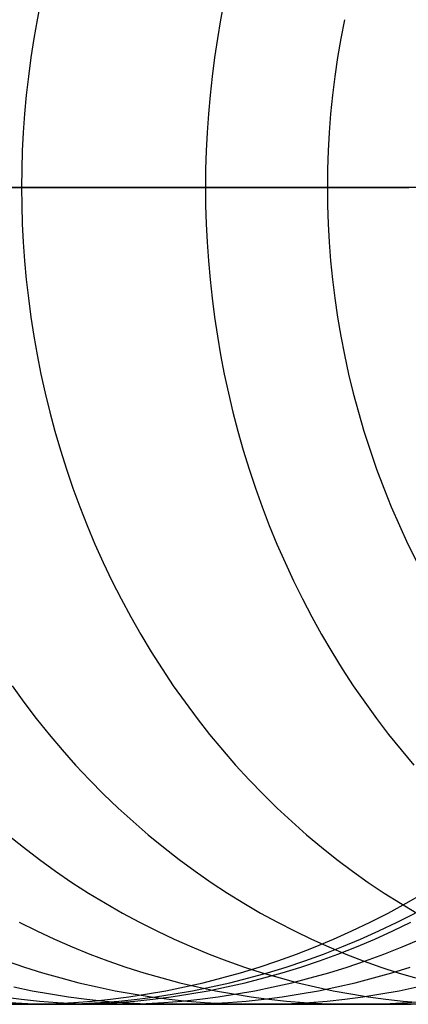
# Model space of a CAD drawing. Extents: x -10 to 451, y 0 to 260.
# Tile 13 of 61: x 25 to 32, y 147 to 165. Entities that reach past the tile are written whole.
import ezdxf

# ---------------------------------------------------------------- set-up
doc = ezdxf.new("R2010")
doc.units = 0
doc.layers.add('PREDEFINITO', color=7, linetype='CONTINUOUS')

msp = doc.modelspace()

# ---------------------------------------------------------------- linework, layer by layer
at = {"layer": 'PREDEFINITO'}
for p, q in [((25.162, 165.805, 976.703), (25.089, 165.441, 976.736)), ((28.666, 165.805, 985.042), (28.595, 165.441, 985.08)), ((25.089, 165.441, 976.736), (25.025, 165.079, 976.766)), ((28.595, 165.441, 985.08), (28.533, 165.079, 985.113)), ((30.961, 165.441, 431.173), (30.891, 165.079, 431.173)), ((25.025, 165.079, 976.766), (24.969, 164.717, 976.791)), ((28.533, 165.079, 985.113), (28.478, 164.717, 985.141)), ((30.891, 165.079, 431.173), (30.83, 164.717, 431.173)), ((24.969, 164.717, 976.791), (24.921, 164.357, 976.813)), ((28.478, 164.717, 985.141), (28.432, 164.357, 985.166)), ((30.83, 164.717, 431.173), (30.777, 164.357, 431.173)), ((24.921, 164.357, 976.813), (24.881, 163.998, 976.832)), ((28.432, 164.357, 985.166), (28.393, 163.998, 985.187)), ((30.777, 164.357, 431.173), (30.733, 163.998, 431.173)), ((24.881, 163.998, 976.832), (24.849, 163.642, 976.847)), ((28.393, 163.998, 985.187), (28.361, 163.642, 985.203)), ((30.733, 163.998, 431.173), (30.697, 163.642, 431.173)), ((24.849, 163.642, 976.847), (24.824, 163.287, 976.859)), ((28.361, 163.642, 985.203), (28.337, 163.287, 985.216)), ((30.697, 163.642, 431.173), (30.67, 163.287, 431.173)), ((24.824, 163.287, 976.859), (24.806, 162.935, 976.867)), ((28.337, 163.287, 985.216), (28.319, 162.935, 985.225)), ((30.67, 163.287, 431.173), (30.65, 162.935, 431.173)), ((24.806, 162.935, 976.867), (24.796, 162.586, 976.871)), ((28.319, 162.935, 985.225), (28.309, 162.586, 985.231)), ((30.65, 162.935, 431.173), (30.639, 162.586, 431.173)), ((24.796, 162.586, 976.871), (24.792, 162.24, 976.873)), ((28.309, 162.586, 985.231), (28.306, 162.24, 985.233)), ((30.639, 162.586, 431.173), (30.635, 162.24, 431.173)), ((50.336, 162.24, 20.779), (9.937, 162.24, 862.345)), ((23.165, 162.24, 972.535), (24.792, 162.24, 976.873)), ((24.792, 162.24, 976.873), (26.494, 162.24, 981.077)), ((24.792, 162.24, 976.873), (24.796, 161.894, 976.871)), ((26.494, 162.24, 981.077), (28.306, 162.24, 985.233)), ((28.306, 162.24, 985.233), (30.193, 162.24, 989.259)), ((28.306, 162.24, 985.233), (28.309, 161.894, 985.231)), ((30.193, 162.24, 989.259), (32.189, 162.24, 993.23)), ((30.635, 162.24, 431.173), (30.639, 161.894, 431.173)), ((24.796, 161.894, 976.871), (24.806, 161.545, 976.867)), ((28.309, 161.894, 985.231), (28.319, 161.545, 985.225)), ((30.639, 161.894, 431.173), (30.65, 161.545, 431.173)), ((24.806, 161.545, 976.867), (24.824, 161.193, 976.859)), ((28.319, 161.545, 985.225), (28.337, 161.193, 985.216)), ((30.65, 161.545, 431.173), (30.67, 161.193, 431.173)), ((24.824, 161.193, 976.859), (24.849, 160.838, 976.847)), ((28.337, 161.193, 985.216), (28.361, 160.838, 985.203)), ((30.67, 161.193, 431.173), (30.697, 160.838, 431.173)), ((24.849, 160.838, 976.847), (24.881, 160.482, 976.832)), ((28.361, 160.838, 985.203), (28.393, 160.482, 985.187)), ((30.697, 160.838, 431.173), (30.733, 160.482, 431.173)), ((24.881, 160.482, 976.832), (24.921, 160.123, 976.813)), ((28.393, 160.482, 985.187), (28.432, 160.123, 985.166)), ((30.733, 160.482, 431.173), (30.777, 160.123, 431.173)), ((24.921, 160.123, 976.813), (24.969, 159.763, 976.791)), ((28.432, 160.123, 985.166), (28.478, 159.763, 985.141)), ((30.777, 160.123, 431.173), (30.83, 159.763, 431.173)), ((24.969, 159.763, 976.791), (25.025, 159.401, 976.766)), ((28.478, 159.763, 985.141), (28.533, 159.401, 985.113)), ((30.83, 159.763, 431.173), (30.891, 159.401, 431.173)), ((25.025, 159.401, 976.766), (25.089, 159.039, 976.736)), ((28.533, 159.401, 985.113), (28.595, 159.039, 985.08)), ((30.891, 159.401, 431.173), (30.961, 159.039, 431.173)), ((25.089, 159.039, 976.736), (25.162, 158.675, 976.703)), ((28.595, 159.039, 985.08), (28.666, 158.675, 985.042)), ((30.961, 159.039, 431.173), (31.041, 158.675, 431.173)), ((25.162, 158.675, 976.703), (25.242, 158.311, 976.665)), ((28.666, 158.675, 985.042), (28.744, 158.311, 985.001)), ((31.041, 158.675, 431.173), (31.129, 158.311, 431.173)), ((25.242, 158.311, 976.665), (25.331, 157.948, 976.624)), ((28.744, 158.311, 985.001), (28.831, 157.948, 984.955)), ((31.129, 158.311, 431.173), (31.227, 157.948, 431.173)), ((25.331, 157.948, 976.624), (25.429, 157.584, 976.579)), ((28.831, 157.948, 984.955), (28.926, 157.584, 984.905)), ((31.227, 157.948, 431.173), (31.334, 157.584, 431.173)), ((25.429, 157.584, 976.579), (25.535, 157.221, 976.531)), ((28.926, 157.584, 984.905), (29.029, 157.221, 984.85)), ((31.334, 157.584, 431.173), (31.45, 157.221, 431.173)), ((25.535, 157.221, 976.531), (25.649, 156.859, 976.478)), ((29.029, 157.221, 984.85), (29.141, 156.859, 984.791)), ((31.45, 157.221, 431.173), (31.576, 156.859, 431.173)), ((25.649, 156.859, 976.478), (25.773, 156.498, 976.421)), ((29.141, 156.859, 984.791), (29.261, 156.498, 984.728)), ((31.576, 156.859, 431.173), (31.712, 156.498, 431.173)), ((25.773, 156.498, 976.421), (25.904, 156.139, 976.36)), ((29.261, 156.498, 984.728), (29.39, 156.139, 984.66)), ((31.712, 156.498, 431.173), (31.857, 156.139, 431.173)), ((25.904, 156.139, 976.36), (26.045, 155.781, 976.295)), ((29.39, 156.139, 984.66), (29.526, 155.781, 984.587)), ((31.857, 156.139, 431.173), (32.011, 155.781, 431.173)), ((26.045, 155.781, 976.295), (26.194, 155.427, 976.226)), ((29.526, 155.781, 984.587), (29.672, 155.427, 984.511)), ((32.011, 155.781, 431.173), (32.175, 155.427, 431.173)), ((26.194, 155.427, 976.226), (26.352, 155.075, 976.154)), ((29.672, 155.427, 984.511), (29.826, 155.075, 984.429)), ((32.175, 155.427, 431.173), (32.348, 155.075, 431.173)), ((26.352, 155.075, 976.154), (26.518, 154.726, 976.077)), ((29.826, 155.075, 984.429), (29.988, 154.726, 984.344)), ((26.518, 154.726, 976.077), (26.693, 154.381, 975.996)), ((29.988, 154.726, 984.344), (30.158, 154.381, 984.254)), ((26.693, 154.381, 975.996), (26.877, 154.04, 975.912)), ((30.158, 154.381, 984.254), (30.337, 154.04, 984.159)), ((26.877, 154.04, 975.912), (27.068, 153.704, 975.823)), ((30.337, 154.04, 984.159), (30.523, 153.704, 984.061)), ((27.068, 153.704, 975.823), (27.268, 153.372, 975.731)), ((30.523, 153.704, 984.061), (30.718, 153.372, 983.958)), ((27.268, 153.372, 975.731), (27.476, 153.045, 975.635)), ((30.718, 153.372, 983.958), (30.92, 153.045, 983.851)), ((27.476, 153.045, 975.635), (27.691, 152.723, 975.536)), ((30.92, 153.045, 983.851), (31.131, 152.723, 983.74)), ((24.609, 152.723, 966.97), (24.837, 152.407, 966.879)), ((27.691, 152.723, 975.536), (27.915, 152.407, 975.433)), ((31.131, 152.723, 983.74), (31.348, 152.407, 983.625)), ((24.837, 152.407, 966.879), (25.073, 152.098, 966.784)), ((27.915, 152.407, 975.433), (28.146, 152.098, 975.326)), ((31.348, 152.407, 983.625), (31.573, 152.098, 983.506)), ((25.073, 152.098, 966.784), (25.316, 151.795, 966.687)), ((28.146, 152.098, 975.326), (28.384, 151.795, 975.216)), ((31.573, 152.098, 983.506), (31.805, 151.795, 983.383)), ((25.316, 151.795, 966.687), (25.567, 151.498, 966.586)), ((28.384, 151.795, 975.216), (28.629, 151.498, 975.103)), ((31.805, 151.795, 983.383), (32.045, 151.498, 983.257)), ((25.567, 151.498, 966.586), (25.825, 151.209, 966.483)), ((28.629, 151.498, 975.103), (28.882, 151.209, 974.987)), ((32.045, 151.498, 983.257), (32.29, 151.209, 983.127)), ((25.825, 151.209, 966.483), (26.089, 150.927, 966.377)), ((28.882, 151.209, 974.987), (29.141, 150.927, 974.867)), ((26.089, 150.927, 966.377), (26.36, 150.653, 966.269)), ((29.141, 150.927, 974.867), (29.406, 150.653, 974.745)), ((26.36, 150.653, 966.269), (26.637, 150.387, 966.158)), ((29.406, 150.653, 974.745), (29.677, 150.387, 974.62)), ((26.637, 150.387, 966.158), (26.921, 150.129, 966.044)), ((29.677, 150.387, 974.62), (29.954, 150.129, 974.492)), ((26.921, 150.129, 966.044), (27.209, 149.879, 965.929)), ((29.954, 150.129, 974.492), (30.237, 149.879, 974.361)), ((24.528, 149.879, 957.134), (24.827, 149.638, 957.031)), ((27.209, 149.879, 965.929), (27.503, 149.638, 965.811)), ((30.237, 149.879, 974.361), (30.524, 149.638, 974.229)), ((24.827, 149.638, 957.031), (25.132, 149.406, 956.926)), ((27.503, 149.638, 965.811), (27.802, 149.406, 965.691)), ((30.524, 149.638, 974.229), (30.817, 149.406, 974.094)), ((25.132, 149.406, 956.926), (25.441, 149.183, 956.819)), ((27.802, 149.406, 965.691), (28.106, 149.183, 965.57)), ((30.817, 149.406, 974.094), (31.114, 149.183, 973.957)), ((25.441, 149.183, 956.819), (25.754, 148.969, 956.711)), ((28.106, 149.183, 965.57), (28.414, 148.969, 965.447)), ((31.114, 149.183, 973.957), (31.416, 148.969, 973.818)), ((25.754, 148.969, 956.711), (26.072, 148.764, 956.602)), ((28.414, 148.969, 965.447), (28.726, 148.764, 965.322)), ((31.416, 148.969, 973.818), (31.721, 148.764, 973.677)), ((26.072, 148.764, 956.602), (26.393, 148.569, 956.491)), ((28.726, 148.764, 965.322), (29.041, 148.569, 965.195)), ((31.721, 148.764, 973.677), (32.03, 148.569, 973.534)), ((32.138, 148.569, 884.764), (32.476, 148.764, 884.744)), ((26.393, 148.569, 956.491), (26.717, 148.383, 956.379)), ((29.041, 148.569, 965.195), (29.36, 148.383, 965.068)), ((31.796, 148.383, 884.784), (32.138, 148.569, 884.764)), ((32.03, 148.569, 973.534), (32.342, 148.383, 973.39)), ((26.717, 148.383, 956.379), (27.045, 148.206, 956.266)), ((29.36, 148.383, 965.068), (29.682, 148.206, 964.939)), ((31.45, 148.206, 884.805), (31.796, 148.383, 884.784)), ((31.967, 148.206, 862.345), (32.313, 148.383, 862.345)), ((24.746, 148.206, 947.23), (25.08, 148.04, 947.131)), ((27.045, 148.206, 956.266), (27.375, 148.04, 956.152)), ((29.682, 148.206, 964.939), (30.006, 148.04, 964.809)), ((31.102, 148.04, 884.825), (31.45, 148.206, 884.805)), ((31.618, 148.04, 862.345), (31.967, 148.206, 862.345)), ((31.887, 148.04, 905.884), (32.233, 148.206, 905.841)), ((25.08, 148.04, 947.131), (25.418, 147.883, 947.032)), ((27.375, 148.04, 956.152), (27.707, 147.883, 956.038)), ((30.006, 148.04, 964.809), (30.333, 147.883, 964.678)), ((30.752, 147.883, 884.846), (31.102, 148.04, 884.825)), ((31.267, 147.883, 862.345), (31.618, 148.04, 862.345)), ((31.539, 147.883, 905.928), (31.887, 148.04, 905.884)), ((25.418, 147.883, 947.032), (25.757, 147.735, 946.932)), ((27.707, 147.883, 956.038), (28.042, 147.735, 955.923)), ((30.333, 147.883, 964.678), (30.661, 147.735, 964.547)), ((30.4, 147.735, 884.867), (30.752, 147.883, 884.846)), ((30.914, 147.735, 862.345), (31.267, 147.883, 862.345)), ((31.189, 147.735, 905.973), (31.539, 147.883, 905.928)), ((32.067, 147.735, 915.979), (32.416, 147.883, 915.922)), ((25.757, 147.735, 946.932), (26.097, 147.598, 946.832)), ((26.097, 147.598, 946.832), (26.439, 147.47, 946.732)), ((28.042, 147.735, 955.923), (28.377, 147.598, 955.807)), ((28.377, 147.598, 955.807), (28.714, 147.47, 955.691)), ((29.69, 147.47, 884.909), (30.045, 147.598, 884.888)), ((30.045, 147.598, 884.888), (30.4, 147.735, 884.867)), ((30.204, 147.47, 862.345), (30.56, 147.598, 862.345)), ((30.483, 147.47, 906.062), (30.837, 147.598, 906.017)), ((30.56, 147.598, 862.345), (30.914, 147.735, 862.345)), ((30.661, 147.735, 964.547), (30.991, 147.598, 964.415)), ((30.837, 147.598, 906.017), (31.189, 147.735, 905.973)), ((30.991, 147.598, 964.415), (31.322, 147.47, 964.282)), ((31.365, 147.47, 916.094), (31.717, 147.598, 916.036)), ((31.717, 147.598, 916.036), (32.067, 147.735, 915.979)), ((24.499, 147.47, 937.409), (24.845, 147.351, 937.324)), ((26.439, 147.47, 946.732), (26.782, 147.351, 946.631)), ((28.714, 147.47, 955.691), (29.052, 147.351, 955.574)), ((29.334, 147.351, 884.93), (29.69, 147.47, 884.909)), ((29.847, 147.351, 862.345), (30.204, 147.47, 862.345)), ((30.129, 147.351, 906.107), (30.483, 147.47, 906.062)), ((31.013, 147.351, 916.152), (31.365, 147.47, 916.094)), ((31.322, 147.47, 964.282), (31.655, 147.351, 964.149)), ((24.845, 147.351, 937.324), (25.193, 147.242, 937.238)), ((25.193, 147.242, 937.238), (25.54, 147.143, 937.152)), ((26.782, 147.351, 946.631), (27.126, 147.242, 946.53)), ((27.126, 147.242, 946.53), (27.469, 147.143, 946.429)), ((28.62, 147.143, 884.972), (28.977, 147.242, 884.951)), ((28.977, 147.242, 884.951), (29.334, 147.351, 884.93)), ((29.052, 147.351, 955.574), (29.391, 147.242, 955.457)), ((29.132, 147.143, 862.345), (29.489, 147.242, 862.345)), ((29.391, 147.242, 955.457), (29.73, 147.143, 955.341)), ((29.419, 147.143, 906.197), (29.774, 147.242, 906.152)), ((29.489, 147.242, 862.345), (29.847, 147.351, 862.345)), ((29.774, 147.242, 906.152), (30.129, 147.351, 906.107)), ((30.307, 147.143, 916.267), (30.66, 147.242, 916.209)), ((30.66, 147.242, 916.209), (31.013, 147.351, 916.152)), ((31.516, 147.143, 925.97), (31.867, 147.242, 925.899)), ((31.655, 147.351, 964.149), (31.987, 147.242, 964.016)), ((31.867, 147.242, 925.899), (32.218, 147.351, 925.827)), ((31.987, 147.242, 964.016), (32.32, 147.143, 963.883)), ((25.54, 147.143, 937.152), (25.888, 147.053, 937.066)), ((25.888, 147.053, 937.066), (26.235, 146.972, 936.981)), ((27.469, 147.143, 946.429), (27.813, 147.053, 946.328)), ((27.813, 147.053, 946.328), (28.156, 146.972, 946.227)), ((27.906, 146.972, 885.015), (28.263, 147.053, 884.994)), ((28.263, 147.053, 884.994), (28.62, 147.143, 884.972)), ((28.417, 146.972, 862.345), (28.774, 147.053, 862.345)), ((28.71, 146.972, 906.286), (29.065, 147.053, 906.241)), ((28.774, 147.053, 862.345), (29.132, 147.143, 862.345)), ((29.065, 147.053, 906.241), (29.419, 147.143, 906.197)), ((29.601, 146.972, 916.383), (29.954, 147.053, 916.325)), ((29.73, 147.143, 955.341), (30.068, 147.053, 955.224)), ((29.954, 147.053, 916.325), (30.307, 147.143, 916.267)), ((30.068, 147.053, 955.224), (30.407, 146.972, 955.107)), ((30.816, 146.972, 926.113), (31.166, 147.053, 926.041)), ((31.166, 147.053, 926.041), (31.516, 147.143, 925.97)), ((24.645, 146.972, 927.37), (24.995, 146.9, 927.299)), ((24.995, 146.9, 927.299), (25.343, 146.838, 927.228)), ((26.235, 146.972, 936.981), (26.581, 146.9, 936.895)), ((26.581, 146.9, 936.895), (26.927, 146.838, 936.81)), ((27.196, 146.838, 885.057), (27.55, 146.9, 885.036)), ((27.55, 146.9, 885.036), (27.906, 146.972, 885.015)), ((27.705, 146.838, 862.345), (28.06, 146.9, 862.345)), ((28.004, 146.838, 906.376), (28.356, 146.9, 906.331)), ((28.06, 146.9, 862.345), (28.417, 146.972, 862.345)), ((28.156, 146.972, 946.227), (28.498, 146.9, 946.127)), ((28.356, 146.9, 906.331), (28.71, 146.972, 906.286)), ((28.498, 146.9, 946.127), (28.84, 146.838, 946.026)), ((28.898, 146.838, 916.498), (29.249, 146.9, 916.44)), ((29.249, 146.9, 916.44), (29.601, 146.972, 916.383)), ((30.118, 146.838, 926.255), (30.466, 146.9, 926.184)), ((30.407, 146.972, 955.107), (30.744, 146.9, 954.991)), ((30.466, 146.9, 926.184), (30.816, 146.972, 926.113)), ((30.744, 146.9, 954.991), (31.081, 146.838, 954.875)), ((31.658, 146.838, 935.641), (32.004, 146.9, 935.556)), ((32.004, 146.9, 935.556), (32.35, 146.972, 935.47)), ((24.441, 146.784, 917.228), (24.788, 146.739, 917.171)), ((24.566, 146.675, 906.81), (24.909, 146.656, 906.767)), ((24.587, 146.656, 862.345), (24.93, 146.644, 862.345)), ((24.788, 146.739, 917.171), (25.134, 146.703, 917.114)), ((24.909, 146.656, 906.767), (25.25, 146.644, 906.724)), ((25.105, 146.644, 885.18), (25.447, 146.656, 885.16)), ((25.134, 146.703, 917.114), (25.478, 146.675, 917.058)), ((25.343, 146.838, 927.228), (25.69, 146.784, 927.157)), ((25.447, 146.656, 885.16), (25.793, 146.675, 885.14)), ((25.478, 146.675, 917.058), (25.82, 146.656, 917.002)), ((25.611, 146.644, 862.345), (25.954, 146.656, 862.345)), ((25.69, 146.784, 927.157), (26.036, 146.739, 927.087)), ((25.793, 146.675, 885.14), (26.14, 146.703, 885.119)), ((25.82, 146.656, 917.002), (26.159, 146.644, 916.946)), ((25.925, 146.644, 906.638), (26.266, 146.656, 906.595)), ((25.954, 146.656, 862.345), (26.3, 146.675, 862.345)), ((26.036, 146.739, 927.087), (26.38, 146.703, 927.017)), ((26.14, 146.703, 885.119), (26.49, 146.739, 885.098)), ((26.266, 146.656, 906.595), (26.609, 146.675, 906.552)), ((26.3, 146.675, 862.345), (26.648, 146.703, 862.345)), ((26.38, 146.703, 927.017), (26.721, 146.675, 926.947)), ((26.49, 146.739, 885.098), (26.842, 146.784, 885.078)), ((26.609, 146.675, 906.552), (26.955, 146.703, 906.508)), ((26.648, 146.703, 862.345), (26.999, 146.739, 862.345)), ((26.721, 146.675, 926.947), (27.06, 146.656, 926.878)), ((26.831, 146.644, 916.836), (27.17, 146.656, 916.781)), ((26.842, 146.784, 885.078), (27.196, 146.838, 885.057)), ((26.927, 146.838, 936.81), (27.271, 146.784, 936.725)), ((26.955, 146.703, 906.508), (27.303, 146.739, 906.464)), ((26.999, 146.739, 862.345), (27.351, 146.784, 862.345)), ((27.06, 146.656, 926.878), (27.397, 146.644, 926.81)), ((27.17, 146.656, 916.781), (27.511, 146.675, 916.725)), ((27.271, 146.784, 936.725), (27.613, 146.739, 936.64)), ((27.303, 146.739, 906.464), (27.652, 146.784, 906.42)), ((27.351, 146.784, 862.345), (27.705, 146.838, 862.345)), ((27.511, 146.675, 916.725), (27.855, 146.703, 916.669)), ((27.613, 146.739, 936.64), (27.954, 146.703, 936.556)), ((27.652, 146.784, 906.42), (28.004, 146.838, 906.376)), ((27.855, 146.703, 916.669), (28.201, 146.739, 916.612)), ((27.954, 146.703, 936.556), (28.292, 146.675, 936.472)), ((28.064, 146.644, 926.674), (28.401, 146.656, 926.605)), ((28.201, 146.739, 916.612), (28.549, 146.784, 916.555)), ((28.292, 146.675, 936.472), (28.628, 146.656, 936.389)), ((28.401, 146.656, 926.605), (28.74, 146.675, 926.536)), ((28.549, 146.784, 916.555), (28.898, 146.838, 916.498)), ((28.628, 146.656, 936.389), (28.962, 146.644, 936.307)), ((28.74, 146.675, 926.536), (29.081, 146.703, 926.466)), ((28.84, 146.838, 946.026), (29.18, 146.784, 945.927)), ((29.081, 146.703, 926.466), (29.425, 146.739, 926.396)), ((29.18, 146.784, 945.927), (29.519, 146.739, 945.827)), ((29.425, 146.739, 926.396), (29.77, 146.784, 926.326)), ((29.519, 146.739, 945.827), (29.855, 146.703, 945.728)), ((29.623, 146.644, 936.144), (29.957, 146.656, 936.061)), ((29.77, 146.784, 926.326), (30.118, 146.838, 926.255)), ((29.855, 146.703, 945.728), (30.19, 146.675, 945.63)), ((29.957, 146.656, 936.061), (30.293, 146.675, 935.978)), ((30.19, 146.675, 945.63), (30.522, 146.656, 945.532)), ((30.293, 146.675, 935.978), (30.631, 146.703, 935.895)), ((30.522, 146.656, 945.532), (30.852, 146.644, 945.435)), ((30.631, 146.703, 935.895), (30.972, 146.739, 935.81)), ((30.972, 146.739, 935.81), (31.314, 146.784, 935.726)), ((31.081, 146.838, 954.875), (31.416, 146.784, 954.759)), ((31.314, 146.784, 935.726), (31.658, 146.838, 935.641)), ((31.416, 146.784, 954.759), (31.75, 146.739, 954.644)), ((31.506, 146.644, 945.243), (31.835, 146.656, 945.146)), ((31.75, 146.739, 954.644), (32.082, 146.703, 954.53)), ((31.835, 146.656, 945.146), (32.168, 146.675, 945.049)), ((32.082, 146.703, 954.53), (32.412, 146.675, 954.416)), ((32.168, 146.675, 945.049), (32.502, 146.703, 944.95)), ((24.425, 146.644, 885.221), (24.765, 146.64, 885.201)), ((24.765, 146.64, 885.201), (25.105, 146.644, 885.18)), ((24.855, 146.64, 873.788), (24.765, 146.64, 885.201)), ((24.765, 146.64, 885.201), (25.005, 146.64, 895.97)), ((25.27, 146.64, 862.345), (24.855, 146.64, 873.788)), ((24.93, 146.644, 862.345), (25.27, 146.64, 862.345)), ((25.005, 146.64, 895.97), (25.588, 146.64, 906.681)), ((25.25, 146.644, 906.724), (25.588, 146.64, 906.681)), ((25.27, 146.64, 862.345), (25.611, 146.644, 862.345)), ((65.669, 146.64, 20.779), (25.27, 146.64, 862.345)), ((25.588, 146.64, 906.681), (25.925, 146.644, 906.638)), ((25.588, 146.64, 906.681), (25.997, 146.64, 911.796)), ((25.997, 146.64, 911.796), (26.495, 146.64, 916.891)), ((26.159, 146.644, 916.946), (26.495, 146.64, 916.891)), ((26.495, 146.64, 916.891), (26.831, 146.644, 916.836)), ((26.495, 146.64, 916.891), (27.067, 146.64, 921.829)), ((27.067, 146.64, 921.829), (27.73, 146.64, 926.742)), ((27.397, 146.644, 926.81), (27.73, 146.64, 926.742)), ((27.73, 146.64, 926.742), (28.064, 146.644, 926.674)), ((27.73, 146.64, 926.742), (28.466, 146.64, 931.498)), ((28.466, 146.64, 931.498), (29.293, 146.64, 936.225)), ((28.962, 146.644, 936.307), (29.293, 146.64, 936.225)), ((29.293, 146.64, 936.225), (29.623, 146.644, 936.144)), ((29.293, 146.64, 936.225), (30.189, 146.64, 940.799)), ((30.189, 146.64, 940.799), (31.179, 146.64, 945.339)), ((30.852, 146.644, 945.435), (31.179, 146.64, 945.339)), ((31.179, 146.64, 945.339), (31.506, 146.644, 945.243)), ((31.179, 146.64, 945.339), (32.236, 146.64, 949.729))]:
    msp.add_line(p, q, dxfattribs=at)

doc.saveas('drawing.dxf')
